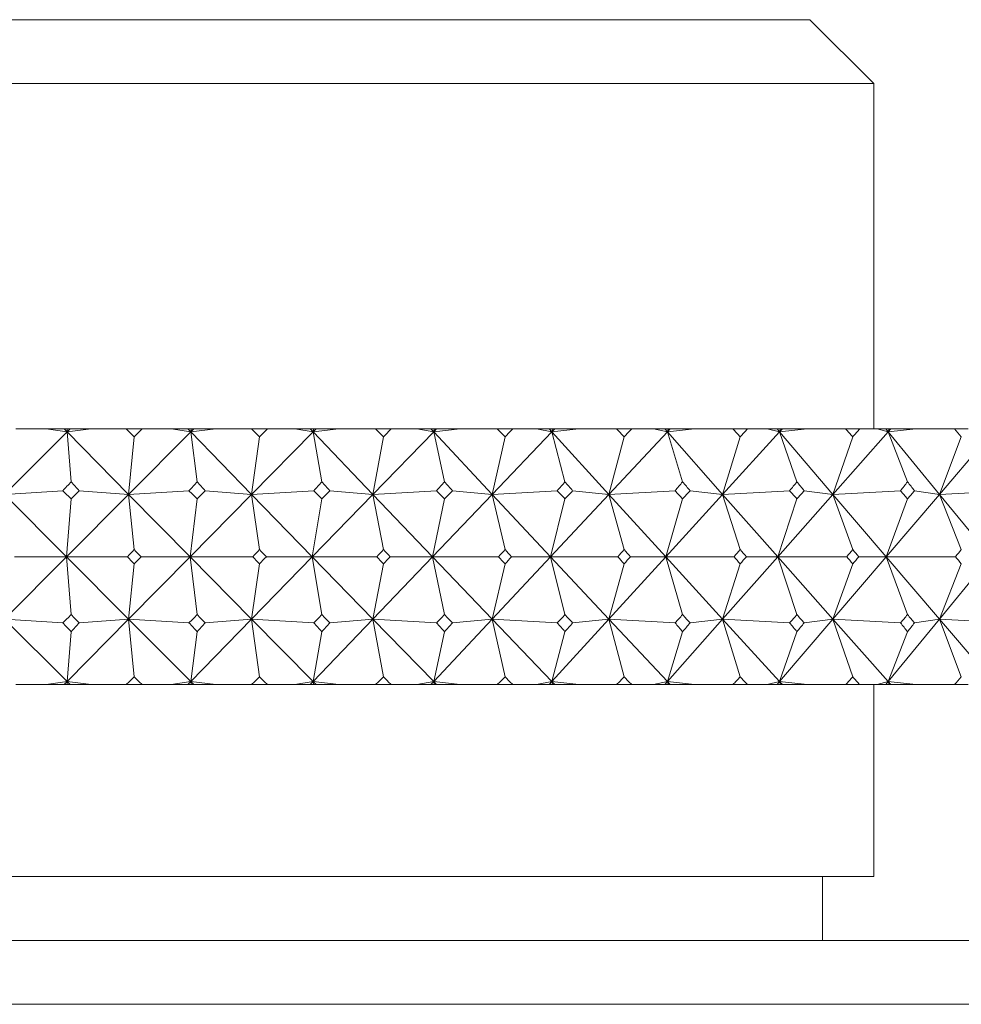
# Model space of a CAD drawing. Header units: inches. Extents: x 1.9 to 18.8, y 1.1 to 16.1.
# Tile 22 of 34: x 11.256 to 11.716, y 11.146 to 11.627. Entities that reach past the tile are written whole.
import ezdxf

# ---------------------------------------------------------------- set-up
doc = ezdxf.new("R2010")
doc.units = ezdxf.units.IN
doc.header["$MEASUREMENT"] = 0

msp = doc.modelspace()

# ---------------------------------------------------------------- linework, layer by layer
at = {"color": 7, "linetype": 'Continuous', "lineweight": 15}
for p, q in [((11.17359, 11.62743), (11.64234, 11.62743)), ((11.67359, 11.59618), (11.64234, 11.62743)), ((11.67359, 11.59618), (11.17359, 11.59618)), ((11.67359, 11.42742), (11.67359, 11.59618)), ((11.27939, 11.42595), (11.24888, 11.39541)), ((11.25438, 11.42742), (11.26925, 11.42742)), ((11.27939, 11.42595), (11.26925, 11.42742)), ((11.26925, 11.42742), (11.27794, 11.42742)), ((11.27794, 11.42742), (11.27939, 11.42595)), ((11.27794, 11.42742), (11.2795, 11.42742)), ((11.27939, 11.42595), (11.29123, 11.42742)), ((11.28086, 11.42742), (11.27939, 11.42595)), ((11.2795, 11.42742), (11.27939, 11.42595)), ((11.28136, 11.40157), (11.27939, 11.42595)), ((11.27939, 11.42595), (11.30948, 11.39541)), ((11.2795, 11.42742), (11.28086, 11.42742)), ((11.28086, 11.42742), (11.29123, 11.42742)), ((11.29123, 11.42742), (11.30826, 11.42742)), ((11.31618, 11.42742), (11.30826, 11.42742)), ((11.33985, 11.42595), (11.30948, 11.39541)), ((11.31618, 11.42742), (11.33029, 11.42742)), ((11.33985, 11.42595), (11.33029, 11.42742)), ((11.33029, 11.42742), (11.33841, 11.42742)), ((11.33841, 11.42742), (11.33985, 11.42595)), ((11.33841, 11.42742), (11.34002, 11.42742)), ((11.33985, 11.42595), (11.35208, 11.42742)), ((11.34131, 11.42742), (11.33985, 11.42595)), ((11.34002, 11.42742), (11.33985, 11.42595)), ((11.34294, 11.40157), (11.33985, 11.42595)), ((11.33985, 11.42595), (11.36955, 11.39541)), ((11.34002, 11.42742), (11.34131, 11.42742)), ((11.34131, 11.42742), (11.35208, 11.42742)), ((11.35208, 11.42742), (11.36957, 11.42742)), ((11.39965, 11.42595), (11.36955, 11.39541)), ((11.37741, 11.42742), (11.36957, 11.42742)), ((11.37741, 11.42742), (11.39071, 11.42742)), ((11.39965, 11.42595), (11.39071, 11.42742)), ((11.39071, 11.42742), (11.39824, 11.42742)), ((11.39824, 11.42742), (11.39965, 11.42595)), ((11.39824, 11.42742), (11.39988, 11.42742)), ((11.39965, 11.42595), (11.41222, 11.42742)), ((11.4011, 11.42742), (11.39965, 11.42595)), ((11.39988, 11.42742), (11.39965, 11.42595)), ((11.40385, 11.40157), (11.39965, 11.42595)), ((11.39965, 11.42595), (11.42885, 11.39541)), ((11.39988, 11.42742), (11.4011, 11.42742)), ((11.4011, 11.42742), (11.41222, 11.42742)), ((11.41222, 11.42742), (11.43012, 11.42742)), ((11.45855, 11.42595), (11.42885, 11.39541)), ((11.43784, 11.42742), (11.43012, 11.42742)), ((11.43784, 11.42742), (11.45028, 11.42742)), ((11.45855, 11.42595), (11.45028, 11.42742)), ((11.45028, 11.42742), (11.45718, 11.42742)), ((11.45718, 11.42742), (11.45855, 11.42595)), ((11.45718, 11.42742), (11.45885, 11.42742)), ((11.45855, 11.42595), (11.47142, 11.42742)), ((11.45999, 11.42742), (11.45855, 11.42595)), ((11.45885, 11.42742), (11.45855, 11.42595)), ((11.46386, 11.40157), (11.45855, 11.42595)), ((11.45855, 11.42595), (11.48714, 11.39541)), ((11.45885, 11.42742), (11.45999, 11.42742)), ((11.45999, 11.42742), (11.47142, 11.42742)), ((11.47142, 11.42742), (11.48965, 11.42742)), ((11.51634, 11.42595), (11.48714, 11.39541)), ((11.49723, 11.42742), (11.48965, 11.42742)), ((11.49723, 11.42742), (11.50875, 11.42742)), ((11.51634, 11.42595), (11.50875, 11.42742)), ((11.50875, 11.42742), (11.51499, 11.42742)), ((11.51499, 11.42742), (11.51634, 11.42595)), ((11.51499, 11.42742), (11.51669, 11.42742)), ((11.51634, 11.42595), (11.52944, 11.42742)), ((11.51775, 11.42742), (11.51634, 11.42595)), ((11.51669, 11.42742), (11.51634, 11.42595)), ((11.52271, 11.40157), (11.51634, 11.42595)), ((11.51634, 11.42595), (11.54419, 11.39541)), ((11.51669, 11.42742), (11.51775, 11.42742)), ((11.51775, 11.42742), (11.52944, 11.42742)), ((11.52944, 11.42742), (11.54794, 11.42742)), ((11.57277, 11.42595), (11.54419, 11.39541)), ((11.55534, 11.42742), (11.54794, 11.42742)), ((11.55534, 11.42742), (11.5659, 11.42742)), ((11.57277, 11.42595), (11.5659, 11.42742)), ((11.5659, 11.42742), (11.57147, 11.42742)), ((11.57147, 11.42742), (11.57277, 11.42595)), ((11.57147, 11.42742), (11.57318, 11.42742)), ((11.57277, 11.42595), (11.58606, 11.42742)), ((11.57415, 11.42742), (11.57277, 11.42595)), ((11.57318, 11.42742), (11.57277, 11.42595)), ((11.58019, 11.40157), (11.57277, 11.42595)), ((11.57277, 11.42595), (11.59977, 11.39541)), ((11.57318, 11.42742), (11.57415, 11.42742)), ((11.57415, 11.42742), (11.58606, 11.42742)), ((11.58606, 11.42742), (11.60475, 11.42742)), ((11.62762, 11.42595), (11.59977, 11.39541)), ((11.61194, 11.42742), (11.60475, 11.42742)), ((11.61194, 11.42742), (11.6215, 11.42742)), ((11.62762, 11.42595), (11.6215, 11.42742)), ((11.6215, 11.42742), (11.62637, 11.42742)), ((11.62637, 11.42742), (11.62762, 11.42595)), ((11.62637, 11.42742), (11.62809, 11.42742)), ((11.62762, 11.42595), (11.64105, 11.42742)), ((11.62897, 11.42742), (11.62762, 11.42595)), ((11.62809, 11.42742), (11.62762, 11.42595)), ((11.63607, 11.40157), (11.62762, 11.42595)), ((11.62762, 11.42595), (11.65368, 11.39541)), ((11.62809, 11.42742), (11.62897, 11.42742)), ((11.62897, 11.42742), (11.64105, 11.42742)), ((11.64105, 11.42742), (11.65985, 11.42742)), ((11.68069, 11.42595), (11.65368, 11.39541)), ((11.66681, 11.42742), (11.65985, 11.42742)), ((11.66681, 11.42742), (11.67533, 11.42742)), ((11.68069, 11.42595), (11.67533, 11.42742)), ((11.67533, 11.42742), (11.67948, 11.42742)), ((11.67948, 11.42742), (11.68069, 11.42595)), ((11.67948, 11.42742), (11.68121, 11.42742)), ((11.68069, 11.42595), (11.6942, 11.42742)), ((11.68199, 11.42742), (11.68069, 11.42595)), ((11.68121, 11.42742), (11.68069, 11.42595)), ((11.69012, 11.40157), (11.68069, 11.42595)), ((11.68069, 11.42595), (11.70569, 11.39541)), ((11.68121, 11.42742), (11.68199, 11.42742)), ((11.68199, 11.42742), (11.6942, 11.42742)), ((11.6942, 11.42742), (11.71304, 11.42742)), ((11.73175, 11.42595), (11.70569, 11.39541)), ((11.71974, 11.42742), (11.71304, 11.42742)), ((11.31222, 11.42362), (11.30948, 11.39541)), ((11.37349, 11.42362), (11.36955, 11.39541)), ((11.43398, 11.42362), (11.42885, 11.39541)), ((11.49344, 11.42362), (11.48714, 11.39541)), ((11.55164, 11.42362), (11.54419, 11.39541)), ((11.60835, 11.42362), (11.59977, 11.39541)), ((11.66334, 11.42362), (11.65368, 11.39541)), ((11.71639, 11.42362), (11.70569, 11.39541)), ((11.24888, 11.39541), (11.27737, 11.39721)), ((11.30948, 11.39541), (11.28535, 11.39721)), ((11.30948, 11.39541), (11.33898, 11.39721)), ((11.36955, 11.39541), (11.34689, 11.39721)), ((11.36955, 11.39541), (11.39995, 11.39721)), ((11.42885, 11.39541), (11.40776, 11.39721)), ((11.42885, 11.39541), (11.46001, 11.39721)), ((11.48714, 11.39541), (11.46769, 11.39721)), ((11.48714, 11.39541), (11.51895, 11.39721)), ((11.54419, 11.39541), (11.52647, 11.39721)), ((11.54419, 11.39541), (11.57653, 11.39721)), ((11.59977, 11.39541), (11.58385, 11.39721)), ((11.59977, 11.39541), (11.63252, 11.39721)), ((11.65368, 11.39541), (11.63962, 11.39721)), ((11.65368, 11.39541), (11.68669, 11.39721)), ((11.70569, 11.39541), (11.69354, 11.39721)), ((11.70569, 11.39541), (11.73884, 11.39721)), ((11.24888, 11.39541), (11.27918, 11.36492)), ((11.30948, 11.39541), (11.27918, 11.36492)), ((11.27918, 11.36492), (11.28136, 11.39321)), ((11.31222, 11.36843), (11.30948, 11.39541)), ((11.30948, 11.39541), (11.33952, 11.36492)), ((11.36955, 11.39541), (11.33952, 11.36492)), ((11.33952, 11.36492), (11.34294, 11.39321)), ((11.37349, 11.36843), (11.36955, 11.39541)), ((11.36955, 11.39541), (11.3992, 11.36492)), ((11.42885, 11.39541), (11.3992, 11.36492)), ((11.3992, 11.36492), (11.40385, 11.39321)), ((11.43398, 11.36843), (11.42885, 11.39541)), ((11.42885, 11.39541), (11.45799, 11.36492)), ((11.48714, 11.39541), (11.45799, 11.36492)), ((11.45799, 11.36492), (11.46386, 11.39321)), ((11.49344, 11.36843), (11.48714, 11.39541)), ((11.48714, 11.39541), (11.51566, 11.36492)), ((11.54419, 11.39541), (11.51566, 11.36492)), ((11.51566, 11.36492), (11.52271, 11.39321)), ((11.55164, 11.36843), (11.54419, 11.39541)), ((11.54419, 11.39541), (11.57198, 11.36492)), ((11.59977, 11.39541), (11.57198, 11.36492)), ((11.57198, 11.36492), (11.58019, 11.39321)), ((11.60835, 11.36843), (11.59977, 11.39541)), ((11.59977, 11.39541), (11.62673, 11.36492)), ((11.65368, 11.39541), (11.62673, 11.36492)), ((11.62673, 11.36492), (11.63607, 11.39321)), ((11.66334, 11.36843), (11.65368, 11.39541)), ((11.65368, 11.39541), (11.67968, 11.36492)), ((11.70569, 11.39541), (11.67968, 11.36492)), ((11.67968, 11.36492), (11.69012, 11.39321)), ((11.71639, 11.36843), (11.70569, 11.39541)), ((11.70569, 11.39541), (11.73065, 11.36492)), ((11.24888, 11.33444), (11.27918, 11.36492)), ((11.27918, 11.36492), (11.25375, 11.36492)), ((11.27918, 11.36492), (11.28136, 11.33664)), ((11.30948, 11.33444), (11.27918, 11.36492)), ((11.27918, 11.36492), (11.30889, 11.36492)), ((11.30948, 11.33444), (11.33952, 11.36492)), ((11.33952, 11.36492), (11.31555, 11.36492)), ((11.33952, 11.36492), (11.34294, 11.33664)), ((11.36955, 11.33444), (11.33952, 11.36492)), ((11.33952, 11.36492), (11.3702, 11.36492)), ((11.36955, 11.33444), (11.3992, 11.36492)), ((11.3992, 11.36492), (11.37679, 11.36492)), ((11.3992, 11.36492), (11.40385, 11.33664)), ((11.42885, 11.33444), (11.3992, 11.36492)), ((11.3992, 11.36492), (11.43074, 11.36492)), ((11.42885, 11.33444), (11.45799, 11.36492)), ((11.45799, 11.36492), (11.43723, 11.36492)), ((11.45799, 11.36492), (11.46386, 11.33664)), ((11.48714, 11.33444), (11.45799, 11.36492)), ((11.45799, 11.36492), (11.49026, 11.36492)), ((11.48714, 11.33444), (11.51566, 11.36492)), ((11.51566, 11.36492), (11.49662, 11.36492)), ((11.51566, 11.36492), (11.52271, 11.33664)), ((11.54419, 11.33444), (11.51566, 11.36492)), ((11.51566, 11.36492), (11.54853, 11.36492)), ((11.54419, 11.33444), (11.57198, 11.36492)), ((11.57198, 11.36492), (11.55475, 11.36492)), ((11.57198, 11.36492), (11.58019, 11.33664)), ((11.59977, 11.33444), (11.57198, 11.36492)), ((11.57198, 11.36492), (11.60532, 11.36492)), ((11.59977, 11.33444), (11.62673, 11.36492)), ((11.62673, 11.36492), (11.61137, 11.36492)), ((11.62673, 11.36492), (11.63607, 11.33664)), ((11.65368, 11.33444), (11.62673, 11.36492)), ((11.62673, 11.36492), (11.66041, 11.36492)), ((11.65368, 11.33444), (11.67968, 11.36492)), ((11.67968, 11.36492), (11.66626, 11.36492)), ((11.67968, 11.36492), (11.69012, 11.33664)), ((11.70569, 11.33444), (11.67968, 11.36492)), ((11.67968, 11.36492), (11.71358, 11.36492)), ((11.70569, 11.33444), (11.73065, 11.36492)), ((11.30948, 11.33444), (11.31222, 11.36142)), ((11.36955, 11.33444), (11.37349, 11.36142)), ((11.42885, 11.33444), (11.43398, 11.36142)), ((11.48714, 11.33444), (11.49344, 11.36142)), ((11.54419, 11.33444), (11.55164, 11.36142)), ((11.59977, 11.33444), (11.60835, 11.36142)), ((11.65368, 11.33444), (11.66334, 11.36142)), ((11.70569, 11.33444), (11.71639, 11.36142)), ((11.27939, 11.3039), (11.24888, 11.33444)), ((11.27737, 11.33264), (11.24888, 11.33444)), ((11.27939, 11.3039), (11.30948, 11.33444)), ((11.28535, 11.33264), (11.30948, 11.33444)), ((11.30948, 11.33444), (11.31222, 11.30623)), ((11.33985, 11.3039), (11.30948, 11.33444)), ((11.33898, 11.33264), (11.30948, 11.33444)), ((11.33985, 11.3039), (11.36955, 11.33444)), ((11.34689, 11.33264), (11.36955, 11.33444)), ((11.36955, 11.33444), (11.37349, 11.30623)), ((11.39965, 11.3039), (11.36955, 11.33444)), ((11.39995, 11.33264), (11.36955, 11.33444)), ((11.39965, 11.3039), (11.42885, 11.33444)), ((11.40776, 11.33264), (11.42885, 11.33444)), ((11.42885, 11.33444), (11.43398, 11.30623)), ((11.45855, 11.3039), (11.42885, 11.33444)), ((11.46001, 11.33264), (11.42885, 11.33444)), ((11.45855, 11.3039), (11.48714, 11.33444)), ((11.46769, 11.33264), (11.48714, 11.33444)), ((11.48714, 11.33444), (11.49344, 11.30623)), ((11.51634, 11.3039), (11.48714, 11.33444)), ((11.51895, 11.33264), (11.48714, 11.33444)), ((11.51634, 11.3039), (11.54419, 11.33444)), ((11.52647, 11.33264), (11.54419, 11.33444)), ((11.54419, 11.33444), (11.55164, 11.30623)), ((11.57277, 11.3039), (11.54419, 11.33444)), ((11.57653, 11.33264), (11.54419, 11.33444)), ((11.57277, 11.3039), (11.59977, 11.33444)), ((11.58385, 11.33264), (11.59977, 11.33444)), ((11.59977, 11.33444), (11.60835, 11.30623)), ((11.62762, 11.3039), (11.59977, 11.33444)), ((11.63252, 11.33264), (11.59977, 11.33444)), ((11.62762, 11.3039), (11.65368, 11.33444)), ((11.63962, 11.33264), (11.65368, 11.33444)), ((11.65368, 11.33444), (11.66334, 11.30623)), ((11.68069, 11.3039), (11.65368, 11.33444)), ((11.68669, 11.33264), (11.65368, 11.33444)), ((11.68069, 11.3039), (11.70569, 11.33444)), ((11.69354, 11.33264), (11.70569, 11.33444)), ((11.70569, 11.33444), (11.71639, 11.30623)), ((11.73175, 11.3039), (11.70569, 11.33444)), ((11.73884, 11.33264), (11.70569, 11.33444)), ((11.27939, 11.3039), (11.28136, 11.32828)), ((11.33985, 11.3039), (11.34294, 11.32828)), ((11.39965, 11.3039), (11.40385, 11.32828)), ((11.45855, 11.3039), (11.46386, 11.32828)), ((11.51634, 11.3039), (11.52271, 11.32828)), ((11.57277, 11.3039), (11.58019, 11.32828)), ((11.62762, 11.3039), (11.63607, 11.32828)), ((11.68069, 11.3039), (11.69012, 11.32828)), ((11.25438, 11.30242), (11.26925, 11.30242)), ((11.26925, 11.30242), (11.27939, 11.3039)), ((11.26925, 11.30242), (11.27794, 11.30242)), ((11.27794, 11.30242), (11.27939, 11.3039)), ((11.27794, 11.30242), (11.2795, 11.30242)), ((11.29123, 11.30242), (11.27939, 11.3039)), ((11.28086, 11.30242), (11.27939, 11.3039)), ((11.27939, 11.3039), (11.2795, 11.30242)), ((11.2795, 11.30242), (11.28086, 11.30242)), ((11.28086, 11.30242), (11.29123, 11.30242)), ((11.29123, 11.30242), (11.30826, 11.30242)), ((11.31618, 11.30242), (11.30826, 11.30242)), ((11.31618, 11.30242), (11.33029, 11.30242)), ((11.33029, 11.30242), (11.33985, 11.3039)), ((11.33029, 11.30242), (11.33841, 11.30242)), ((11.33841, 11.30242), (11.33985, 11.3039)), ((11.33841, 11.30242), (11.34002, 11.30242)), ((11.35208, 11.30242), (11.33985, 11.3039)), ((11.34131, 11.30242), (11.33985, 11.3039)), ((11.33985, 11.3039), (11.34002, 11.30242)), ((11.34002, 11.30242), (11.34131, 11.30242)), ((11.34131, 11.30242), (11.35208, 11.30242)), ((11.35208, 11.30242), (11.36957, 11.30242)), ((11.37741, 11.30242), (11.36957, 11.30242)), ((11.37741, 11.30242), (11.39071, 11.30242)), ((11.39071, 11.30242), (11.39965, 11.3039)), ((11.39071, 11.30242), (11.39824, 11.30242)), ((11.39824, 11.30242), (11.39965, 11.3039)), ((11.39824, 11.30242), (11.39988, 11.30242)), ((11.41222, 11.30242), (11.39965, 11.3039)), ((11.4011, 11.30242), (11.39965, 11.3039)), ((11.39965, 11.3039), (11.39988, 11.30242)), ((11.39988, 11.30242), (11.4011, 11.30242)), ((11.4011, 11.30242), (11.41222, 11.30242)), ((11.41222, 11.30242), (11.43012, 11.30242)), ((11.43784, 11.30242), (11.43012, 11.30242)), ((11.43784, 11.30242), (11.45028, 11.30242)), ((11.45028, 11.30242), (11.45855, 11.3039)), ((11.45028, 11.30242), (11.45718, 11.30242)), ((11.45718, 11.30242), (11.45855, 11.3039)), ((11.45718, 11.30242), (11.45885, 11.30242)), ((11.47142, 11.30242), (11.45855, 11.3039)), ((11.45999, 11.30242), (11.45855, 11.3039)), ((11.45855, 11.3039), (11.45885, 11.30242)), ((11.45885, 11.30242), (11.45999, 11.30242)), ((11.45999, 11.30242), (11.47142, 11.30242)), ((11.47142, 11.30242), (11.48965, 11.30242)), ((11.49723, 11.30242), (11.48965, 11.30242)), ((11.49723, 11.30242), (11.50875, 11.30242)), ((11.50875, 11.30242), (11.51634, 11.3039)), ((11.50875, 11.30242), (11.51499, 11.30242)), ((11.51499, 11.30242), (11.51634, 11.3039)), ((11.51499, 11.30242), (11.51669, 11.30242)), ((11.52944, 11.30242), (11.51634, 11.3039)), ((11.51775, 11.30242), (11.51634, 11.3039)), ((11.51634, 11.3039), (11.51669, 11.30242)), ((11.51669, 11.30242), (11.51775, 11.30242)), ((11.51775, 11.30242), (11.52944, 11.30242)), ((11.52944, 11.30242), (11.54794, 11.30242)), ((11.55534, 11.30242), (11.54794, 11.30242)), ((11.55534, 11.30242), (11.5659, 11.30242)), ((11.5659, 11.30242), (11.57277, 11.3039)), ((11.5659, 11.30242), (11.57147, 11.30242)), ((11.57147, 11.30242), (11.57277, 11.3039)), ((11.57147, 11.30242), (11.57318, 11.30242)), ((11.58606, 11.30242), (11.57277, 11.3039)), ((11.57415, 11.30242), (11.57277, 11.3039)), ((11.57277, 11.3039), (11.57318, 11.30242)), ((11.57318, 11.30242), (11.57415, 11.30242)), ((11.57415, 11.30242), (11.58606, 11.30242)), ((11.58606, 11.30242), (11.60475, 11.30242)), ((11.61194, 11.30242), (11.60475, 11.30242)), ((11.61194, 11.30242), (11.6215, 11.30242)), ((11.6215, 11.30242), (11.62762, 11.3039)), ((11.6215, 11.30242), (11.62637, 11.30242)), ((11.62637, 11.30242), (11.62762, 11.3039)), ((11.62637, 11.30242), (11.62809, 11.30242)), ((11.64105, 11.30242), (11.62762, 11.3039)), ((11.62897, 11.30242), (11.62762, 11.3039)), ((11.62762, 11.3039), (11.62809, 11.30242)), ((11.62809, 11.30242), (11.62897, 11.30242)), ((11.62897, 11.30242), (11.64105, 11.30242)), ((11.64105, 11.30242), (11.65985, 11.30242)), ((11.66681, 11.30242), (11.65985, 11.30242)), ((11.66681, 11.30242), (11.67533, 11.30242)), ((11.67359, 11.20867), (11.67359, 11.30242)), ((11.67533, 11.30242), (11.68069, 11.3039)), ((11.67533, 11.30242), (11.67948, 11.30242)), ((11.67948, 11.30242), (11.68069, 11.3039)), ((11.67948, 11.30242), (11.68121, 11.30242)), ((11.6942, 11.30242), (11.68069, 11.3039)), ((11.68199, 11.30242), (11.68069, 11.3039)), ((11.68069, 11.3039), (11.68121, 11.30242)), ((11.68121, 11.30242), (11.68199, 11.30242)), ((11.68199, 11.30242), (11.6942, 11.30242)), ((11.6942, 11.30242), (11.71304, 11.30242)), ((11.71974, 11.30242), (11.71304, 11.30242)), ((10.67359, 11.20867), (11.67359, 11.20867)), ((11.64859, 11.17742), (11.64859, 11.20867)), ((11.17359, 11.17742), (12.01734, 11.17742)), ((12.04859, 11.14617), (11.17359, 11.14617))]:
    msp.add_line(p, q, dxfattribs=at)
for centre, major_axis, ratio, start_param, end_param in [((11.17359, 9.99314), (-0.56043, 1.69332), 0.481952, 5.540946, 5.544988), ((11.17359, 9.99314), (0.76966, 1.69115), 0.368195, 0.746049, 0.750091), ((11.17359, 9.99314), (-0.49869, 1.69619), 0.5042, 5.551955, 5.555997), ((11.17359, 9.99314), (0.80416, 1.69264), 0.34114, 0.740698, 0.74474), ((11.17359, 9.99314), (-0.43061, 1.69979), 0.524442, 5.567036, 5.571078), ((11.17359, 9.99314), (0.835, 1.69459), 0.313855, 0.733458, 0.7375), ((11.17359, 9.99314), (-0.35606, 1.70383), 0.542163, 5.586303, 5.590345), ((11.17359, 9.99314), (0.86248, 1.69684), 0.286436, 0.724597, 0.728639), ((11.17359, 9.99314), (-0.27526, 1.70787), 0.556814, 5.609619, 5.613661), ((11.17359, 9.99314), (0.88683, 1.69928), 0.258951, 0.714351, 0.718393), ((11.17359, 9.99314), (-0.18894, 1.71137), 0.567851, 5.63651, 5.640552), ((11.17359, 9.99314), (0.90827, 1.7018), 0.23145, 0.702927, 0.706969), ((11.17359, 9.99314), (-0.09843, 1.7138), 0.574803, 5.666121, 5.670163), ((11.17359, 9.99314), (0.92697, 1.70428), 0.203964, 0.690508, 0.694549), ((11.17359, 9.99314), (-0.00557, 1.71473), 0.577342, 5.697245, 5.701286), ((11.17359, 12.73671), (0.66636, 1.69026), 0.433167, 3.984986, 3.989042), ((11.17359, 12.73671), (-0.80416, 1.69264), 0.34114, 2.302605, 2.306661), ((11.17359, 12.73671), (0.61616, 1.69133), 0.458148, 3.98123, 3.985286), ((11.17359, 12.73671), (-0.835, 1.69459), 0.313855, 2.309845, 2.313901), ((11.17359, 12.73671), (0.56043, 1.69332), 0.481952, 3.974024, 3.97808), ((11.17359, 12.73671), (-0.86248, 1.69684), 0.286436, 2.318706, 2.322762), ((11.17359, 12.73671), (0.49869, 1.69619), 0.5042, 3.963015, 3.967071), ((11.17359, 12.73671), (-0.88683, 1.69928), 0.258951, 2.328952, 2.333008), ((11.17359, 12.73671), (0.43061, 1.69979), 0.524442, 3.947933, 3.951989), ((11.17359, 12.73671), (-0.90827, 1.7018), 0.23145, 2.340376, 2.344432), ((11.17359, 12.73671), (0.35606, 1.70383), 0.542163, 3.928667, 3.932722), ((11.17359, 12.73671), (-0.92697, 1.70428), 0.203964, 2.352795, 2.356851), ((11.17359, 12.73671), (0.27526, 1.70787), 0.556814, 3.905351, 3.909407), ((11.17359, 12.73671), (-0.94305, 1.70663), 0.176515, 2.36605, 2.370106), ((11.17359, 12.73671), (0.18894, 1.71137), 0.567851, 3.878459, 3.882515), ((11.17359, 12.73671), (-0.95665, 1.70879), 0.149112, 2.379995, 2.384051), ((11.17359, 9.99314), (-0.61616, 1.69133), 0.458148, 5.502323, 5.506379), ((11.17359, 9.99314), (0.76966, 1.69115), 0.368195, 0.777451, 0.781507), ((11.17359, 9.99314), (-0.56043, 1.69332), 0.481952, 5.50953, 5.513586), ((11.17359, 9.99314), (0.80416, 1.69264), 0.34114, 0.7721, 0.776156), ((11.17359, 9.99314), (-0.49869, 1.69619), 0.5042, 5.520539, 5.524595), ((11.17359, 9.99314), (0.835, 1.69459), 0.313855, 0.76486, 0.768916), ((11.17359, 9.99314), (-0.43061, 1.69979), 0.524442, 5.53562, 5.539676), ((11.17359, 9.99314), (0.86248, 1.69684), 0.286436, 0.755999, 0.760055), ((11.17359, 9.99314), (-0.35606, 1.70383), 0.542163, 5.554887, 5.558943), ((11.17359, 9.99314), (0.88683, 1.69928), 0.258951, 0.745753, 0.749809), ((11.17359, 9.99314), (-0.27526, 1.70787), 0.556814, 5.578203, 5.582259), ((11.17359, 9.99314), (0.90827, 1.7018), 0.23145, 0.734329, 0.738385), ((11.17359, 9.99314), (-0.18894, 1.71137), 0.567851, 5.605094, 5.60915), ((11.17359, 9.99314), (0.92697, 1.70428), 0.203964, 0.721909, 0.725965), ((11.17359, 9.99314), (-0.09843, 1.7138), 0.574803, 5.634705, 5.638761), ((11.17359, 9.99314), (0.94305, 1.70663), 0.176515, 0.708655, 0.712711), ((11.17359, 12.73671), (0.61616, 1.69133), 0.458148, 3.950473, 3.95387), ((11.17359, 12.73671), (-0.80416, 1.69264), 0.34114, 2.334021, 2.337418), ((11.17359, 12.73671), (0.56043, 1.69332), 0.481952, 3.943267, 3.946664), ((11.17359, 12.73671), (-0.835, 1.69459), 0.313855, 2.341261, 2.344658), ((11.17359, 12.73671), (0.49869, 1.69619), 0.5042, 3.932258, 3.935655), ((11.17359, 12.73671), (-0.86248, 1.69684), 0.286436, 2.350122, 2.353519), ((11.17359, 12.73671), (0.43061, 1.69979), 0.524442, 3.917176, 3.920573), ((11.17359, 12.73671), (-0.88683, 1.69928), 0.258951, 2.360368, 2.363765), ((11.17359, 12.73671), (0.35606, 1.70383), 0.542163, 3.897909, 3.901306), ((11.17359, 12.73671), (-0.90827, 1.7018), 0.23145, 2.371792, 2.375189), ((11.17359, 12.73671), (0.27526, 1.70787), 0.556814, 3.874594, 3.877991), ((11.17359, 12.73671), (-0.92697, 1.70428), 0.203964, 2.384211, 2.387609), ((11.17359, 12.73671), (0.18894, 1.71137), 0.567851, 3.847702, 3.851099), ((11.17359, 12.73671), (-0.94305, 1.70663), 0.176515, 2.397466, 2.400863), ((11.17359, 12.73671), (0.09843, 1.7138), 0.574803, 3.818091, 3.821489), ((11.17359, 9.99314), (-0.61616, 1.69133), 0.458148, 5.470908, 5.474305), ((11.17359, 9.99314), (0.80416, 1.69264), 0.34114, 0.804174, 0.807572), ((11.17359, 9.99314), (-0.56043, 1.69332), 0.481952, 5.478114, 5.481511), ((11.17359, 9.99314), (0.835, 1.69459), 0.313855, 0.796934, 0.800332), ((11.17359, 9.99314), (-0.49869, 1.69619), 0.5042, 5.489123, 5.49252), ((11.17359, 9.99314), (0.86248, 1.69684), 0.286436, 0.788074, 0.791471), ((11.17359, 9.99314), (-0.43061, 1.69979), 0.524442, 5.504205, 5.507602), ((11.17359, 9.99314), (0.88683, 1.69928), 0.258951, 0.777828, 0.781225), ((11.17359, 9.99314), (-0.35606, 1.70383), 0.542163, 5.523471, 5.526869), ((11.17359, 9.99314), (0.90827, 1.7018), 0.23145, 0.766404, 0.769801), ((11.17359, 9.99314), (-0.27526, 1.70787), 0.556814, 5.546787, 5.550184), ((11.17359, 9.99314), (0.92697, 1.70428), 0.203964, 0.753984, 0.757381), ((11.17359, 9.99314), (-0.18894, 1.71137), 0.567851, 5.573679, 5.577076), ((11.17359, 9.99314), (0.94305, 1.70663), 0.176515, 0.74073, 0.744127), ((11.17359, 9.99314), (-0.09843, 1.7138), 0.574803, 5.603289, 5.606687), ((11.17359, 12.73671), (0.61616, 1.69133), 0.458148, 3.918399, 3.922454), ((11.17359, 12.73671), (-0.76966, 1.69115), 0.368195, 2.360086, 2.364142), ((11.17359, 12.73671), (0.56043, 1.69332), 0.481952, 3.911192, 3.915248), ((11.17359, 12.73671), (-0.80416, 1.69264), 0.34114, 2.365437, 2.369493), ((11.17359, 12.73671), (0.49869, 1.69619), 0.5042, 3.900183, 3.904239), ((11.17359, 12.73671), (-0.835, 1.69459), 0.313855, 2.372677, 2.376733), ((11.17359, 12.73671), (0.43061, 1.69979), 0.524442, 3.885102, 3.889157), ((11.17359, 12.73671), (-0.86248, 1.69684), 0.286436, 2.381538, 2.385594), ((11.17359, 12.73671), (0.35606, 1.70383), 0.542163, 3.865835, 3.869891), ((11.17359, 12.73671), (-0.88683, 1.69928), 0.258951, 2.391784, 2.39584), ((11.17359, 12.73671), (0.27526, 1.70787), 0.556814, 3.842519, 3.846575), ((11.17359, 12.73671), (-0.90827, 1.7018), 0.23145, 2.403208, 2.407264), ((11.17359, 12.73671), (0.18894, 1.71137), 0.567851, 3.815628, 3.819684), ((11.17359, 12.73671), (-0.92697, 1.70428), 0.203964, 2.415627, 2.419683), ((11.17359, 12.73671), (0.09843, 1.7138), 0.574803, 3.786017, 3.790073), ((11.17359, 12.73671), (-0.94305, 1.70663), 0.176515, 2.428882, 2.432937), ((11.17359, 9.99314), (-0.66636, 1.69026), 0.433167, 5.435736, 5.439792), ((11.17359, 9.99314), (0.80416, 1.69264), 0.34114, 0.834932, 0.838987), ((11.17359, 9.99314), (-0.61616, 1.69133), 0.458148, 5.439492, 5.443548), ((11.17359, 9.99314), (0.835, 1.69459), 0.313855, 0.827692, 0.831748), ((11.17359, 9.99314), (-0.56043, 1.69332), 0.481952, 5.446698, 5.450754), ((11.17359, 9.99314), (0.86248, 1.69684), 0.286436, 0.818831, 0.822887), ((11.17359, 9.99314), (-0.49869, 1.69619), 0.5042, 5.457707, 5.461763), ((11.17359, 9.99314), (0.88683, 1.69928), 0.258951, 0.808585, 0.812641), ((11.17359, 9.99314), (-0.43061, 1.69979), 0.524442, 5.472789, 5.476845), ((11.17359, 9.99314), (0.90827, 1.7018), 0.23145, 0.797161, 0.801217), ((11.17359, 9.99314), (-0.35606, 1.70383), 0.542163, 5.492056, 5.496111), ((11.17359, 9.99314), (0.92697, 1.70428), 0.203964, 0.784741, 0.788797), ((11.17359, 9.99314), (-0.27526, 1.70787), 0.556814, 5.515371, 5.519427), ((11.17359, 9.99314), (0.94305, 1.70663), 0.176515, 0.771487, 0.775543), ((11.17359, 9.99314), (-0.18894, 1.71137), 0.567851, 5.542263, 5.546318), ((11.17359, 9.99314), (0.95665, 1.70879), 0.149112, 0.757542, 0.761598), ((11.17359, 12.73671), (0.56043, 1.69332), 0.481952, 3.87979, 3.883832), ((11.17359, 12.73671), (-0.76966, 1.69115), 0.368195, 2.391502, 2.395544), ((11.17359, 12.73671), (0.49869, 1.69619), 0.5042, 3.868781, 3.872823), ((11.17359, 12.73671), (-0.80416, 1.69264), 0.34114, 2.396853, 2.400895), ((11.17359, 12.73671), (0.43061, 1.69979), 0.524442, 3.8537, 3.857742), ((11.17359, 12.73671), (-0.835, 1.69459), 0.313855, 2.404093, 2.408135), ((11.17359, 12.73671), (0.35606, 1.70383), 0.542163, 3.834433, 3.838475), ((11.17359, 12.73671), (-0.86248, 1.69684), 0.286436, 2.412954, 2.416995), ((11.17359, 12.73671), (0.27526, 1.70787), 0.556814, 3.811117, 3.815159), ((11.17359, 12.73671), (-0.88683, 1.69928), 0.258951, 2.4232, 2.427241), ((11.17359, 12.73671), (0.18894, 1.71137), 0.567851, 3.784226, 3.788268), ((11.17359, 12.73671), (-0.90827, 1.7018), 0.23145, 2.434624, 2.438665), ((11.17359, 12.73671), (0.09843, 1.7138), 0.574803, 3.754615, 3.758657), ((11.17359, 12.73671), (-0.92697, 1.70428), 0.203964, 2.447043, 2.451085), ((11.17359, 12.73671), (0.00557, 1.71473), 0.577342, 3.723492, 3.727533)]:
    msp.add_ellipse(centre, major_axis=major_axis, ratio=ratio, start_param=start_param, end_param=end_param, dxfattribs=at)

doc.saveas('drawing.dxf')
